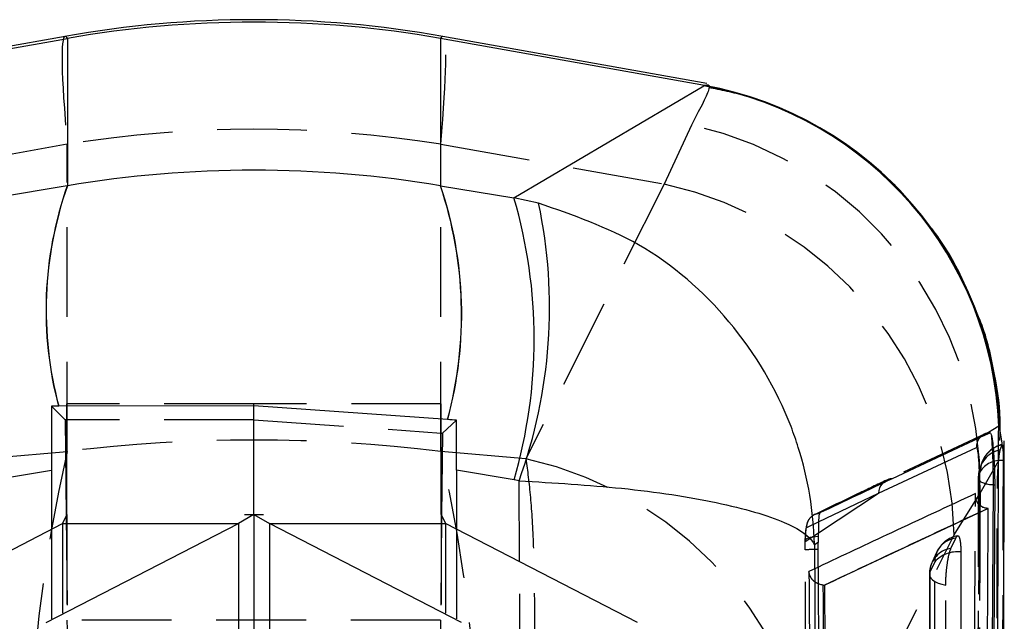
# Model space of a CAD drawing. Extents: x 49 to 390, y 18 to 272.
# Tile 36 of 36: x 368 to 382, y 246 to 255. Entities that reach past the tile are written whole.
import ezdxf

# ---------------------------------------------------------------- set-up
doc = ezdxf.new("R2010")
doc.units = 0
doc.linetypes.add('HIDDEN', pattern=[1.905, 1.27, -0.635])
doc.layers.get('0').update_dxf_attribs({"linetype": 'CONTINUOUS'})

msp = doc.modelspace()

# ---------------------------------------------------------------- linework, layer by layer
at = {"color": 7, "linetype": 'CONTINUOUS'}
for p, q in [((368.7042, 254.6578), (364.9692, 253.9914)), ((377.7877, 253.9914), (374.0527, 254.6578)), ((365.0011, 253.9627), (368.7379, 254.6294)), ((368.7379, 254.6294), (368.7379, 252.5414)), ((374.0189, 254.6294), (374.0189, 252.5414)), ((377.7557, 253.9627), (374.0189, 254.6294)), ((375.0594, 252.3691), (377.7463, 253.9569)), ((377.7463, 253.9569), (377.7557, 253.9627)), ((368.7355, 252.541), (367.6974, 252.3691)), ((368.7355, 252.541), (368.7379, 252.5414)), ((374.0189, 252.5414), (374.0213, 252.541)), ((374.0213, 252.541), (375.0594, 252.3691)), ((375.4085, 252.2944), (375.0594, 252.3691)), ((368.5119, 249.4215), (368.7076, 249.2263)), ((368.6148, 249.4216), (368.6116, 249.4216)), ((371.3784, 249.4229), (368.6148, 249.4216)), ((368.7284, 247.8857), (368.7284, 249.4132)), ((374.1179, 249.2302), (371.3784, 249.4229)), ((371.3784, 247.8857), (371.3784, 249.4132)), ((368.7284, 249.2263), (368.7076, 249.2263)), ((368.7076, 249.2263), (368.7211, 247.8702)), ((374.0284, 247.8857), (374.0284, 249.2323)), ((374.2452, 249.2212), (374.0474, 249.0378)), ((374.1212, 249.23), (374.1179, 249.2302)), ((381.9213, 249.1373), (381.694, 248.9947)), ((381.9338, 249.1284), (381.9213, 249.1373)), ((381.9645, 248.928), (381.9338, 249.1284)), ((374.0284, 249.0391), (374.0474, 249.0378)), ((374.0474, 249.0378), (374.0358, 247.8702)), ((381.694, 248.9947), (381.7993, 249.0441)), ((380.2208, 248.1857), (381.605, 248.8348)), ((381.9703, 238.8783), (382.0007, 248.9282)), ((367.6965, 248.3782), (368.5114, 248.5131)), ((368.5114, 248.5131), (368.5114, 247.6781)), ((375.0603, 248.3782), (374.2454, 248.5131)), ((374.2454, 248.5131), (374.2454, 247.6781)), ((375.1312, 248.3639), (375.0603, 248.3782)), ((381.802, 239.8282), (381.8471, 248.3042)), ((381.8644, 248.3042), (381.8203, 239.8282)), ((381.8471, 248.3042), (381.8644, 248.3042)), ((381.7739, 247.9729), (379.4543, 246.885)), ((381.7676, 247.973), (381.7739, 247.9729)), ((368.7284, 247.8857), (368.6681, 247.7589)), ((371.3784, 247.8857), (371.1583, 247.7589)), ((371.2448, 247.8857), (371.3784, 247.8857)), ((371.3784, 247.8857), (371.5985, 247.7589)), ((371.3784, 247.8857), (371.512, 247.8857)), ((371.3784, 247.8857), (371.3784, 239.4211)), ((374.0284, 247.8857), (374.0887, 247.7589)), ((365.9485, 246.3569), (368.6681, 247.7589)), ((368.4387, 246.3569), (371.1583, 247.7589)), ((368.6681, 247.7589), (371.1583, 247.7589)), ((374.3181, 246.3569), (371.5985, 247.7589)), ((371.5985, 247.7589), (374.0887, 247.7589)), ((376.8083, 246.3569), (374.0887, 247.7589)), ((379.3677, 247.5781), (379.3669, 247.4897)), ((379.3669, 247.4897), (379.314, 247.4541)), ((379.3667, 247.389), (379.3669, 247.4897)), ((379.4385, 246.8855), (379.4527, 246.885)), ((379.4527, 246.885), (379.4543, 246.885)), ((379.4543, 246.885), (379.5076, 240.4734))]:
    msp.add_line(p, q, dxfattribs=at)
at = {"color": 7, "linetype": 'HIDDEN'}
for p, q in [((377.5715, 253.4016), (377.1861, 252.5656)), ((368.7346, 253.1301), (365.5707, 252.5656)), ((368.7346, 248.7798), (368.7346, 253.1301)), ((374.0222, 253.1301), (377.1861, 252.5656)), ((374.0222, 248.7798), (374.0222, 253.1301)), ((377.1861, 252.5656), (375.2285, 248.6725)), ((371.3784, 249.454), (368.7284, 249.454)), ((368.7284, 249.4132), (368.7284, 249.454)), ((374.0284, 249.454), (371.3784, 249.454)), ((371.3784, 249.4132), (371.3784, 249.454)), ((374.0284, 249.2323), (374.0284, 249.454)), ((371.3784, 249.2263), (368.7284, 249.2263)), ((371.3784, 249.2263), (374.0284, 249.0391)), ((381.7213, 249.0252), (380.3369, 248.3729)), ((381.9378, 248.9344), (381.9405, 249.0275)), ((381.9441, 248.8026), (381.9687, 248.8721)), ((381.9811, 248.8197), (381.9645, 248.928)), ((367.5284, 248.6725), (368.7346, 248.7798)), ((375.2285, 248.6725), (374.0222, 248.7798)), ((381.6575, 248.1883), (381.9219, 248.6527)), ((381.6321, 248.4146), (381.6148, 238.9612)), ((381.634, 248.4281), (381.6327, 248.4148)), ((381.6591, 248.4938), (381.634, 248.4281)), ((381.2931, 247.5977), (381.6575, 248.1883)), ((368.7211, 247.8702), (368.7358, 246.3886)), ((368.7284, 247.8857), (368.7284, 233.5903)), ((374.0358, 247.8702), (374.021, 246.3886)), ((374.0284, 247.8857), (374.0284, 233.5903)), ((368.6681, 247.7589), (368.6681, 233.2318)), ((374.0887, 247.7589), (374.0887, 233.2318)), ((379.2037, 247.7036), (379.3709, 247.7829)), ((368.5114, 247.6781), (368.5114, 237.6972)), ((374.2454, 247.6781), (374.2454, 237.6972)), ((379.1823, 247.5021), (379.3681, 247.6244)), ((379.3355, 243.7038), (381.2931, 247.5977)), ((381.2457, 247.4052), (381.3142, 247.5523)), ((381.0462, 247.3563), (380.9777, 247.2091)), ((379.3684, 247.1416), (379.2347, 247.0788)), ((381.0152, 247.2163), (380.9467, 247.0692)), ((380.9398, 247.0378), (380.9403, 237.9307)), ((374.021, 246.3886), (368.7358, 246.3886))]:
    msp.add_line(p, q, dxfattribs=at)
at = {"color": 8, "linetype": 'CONTINUOUS'}
for p, q in [((381.6449, 248.3828), (381.6431, 248.0262)), ((375.1381, 247.2179), (375.1312, 248.3639)), ((379.3681, 247.6244), (380.2208, 248.1857)), ((379.3709, 247.7829), (380.2208, 248.1857)), ((371.1583, 247.7589), (371.1583, 239.4211)), ((371.5985, 247.7589), (371.5985, 239.4211))]:
    msp.add_line(p, q, dxfattribs=at)
at = {"color": 7, "linetype": 'CONTINUOUS', "flags": 128}
msp.add_lwpolyline([(381.694, 248.9947), (381.6388, 248.9688), (381.116, 248.7232), (380.4135, 248.3924)], dxfattribs=at)
at = {"color": 7, "linetype": 'HIDDEN', "flags": 128}
for points in [[(381.9835, 248.6498), (381.9818, 247.918), (381.9747, 244.9703), (381.96, 239.2026)], [(381.634, 248.4281), (381.6327, 247.6911), (381.6274, 244.7431), (381.6162, 238.9734)], [(381.6385, 239.0456), (381.6402, 239.7826), (381.6468, 242.7306), (381.6591, 248.4938)], [(381.8876, 238.7996), (381.8888, 239.5251), (381.8935, 242.4728), (381.902, 248.2536)], [(379.1823, 247.5021), (379.1831, 247.5166), (379.1916, 247.5306), (379.2075, 247.5436), (379.2301, 247.5551), (379.2586, 247.5646), (379.2919, 247.5717), (379.3287, 247.5763), (379.3677, 247.5781)], [(381.3851, 247.3551), (381.3851, 246.6183), (381.3854, 243.6709), (381.3858, 238.191)], [(381.0158, 238.0522), (381.0158, 238.7891), (381.0156, 241.7364), (381.0152, 247.2163)], [(380.9467, 247.0692), (380.9398, 247.0414), (380.9439, 247.0134), (380.9588, 246.9862), (380.9841, 246.9603), (381.0191, 246.9365), (381.0629, 246.9154), (381.1143, 246.8976), (381.172, 246.8836)], [(380.9467, 247.0692), (380.9467, 246.3324), (380.9469, 243.385), (380.9473, 237.9622)], [(381.1725, 237.7766), (381.1725, 238.5134), (381.1723, 241.4607), (381.172, 246.8836)]]:
    msp.add_lwpolyline(points, dxfattribs=at)
at = {"color": 7, "linetype": 'CONTINUOUS'}
for centre, radius, start, end in [((371.3784, 239.6695), 15.225, 79.88125, 100.12504), ((371.3784, 239.6064), 15.2533, 80.0313, 99.9687), ((376.835, 248.9494), 5.0897, 2.11526, 79.6863), ((376.8478, 248.9554), 5.089, 1.94769, 79.72267), ((373.7458, 250.7797), 5.3109, 160.63224, 194.8166), ((373.7553, 250.7811), 5.3172, 160.66747, 194.81426), ((368.6089, 250.7226), 5.7076, 344.84243, 18.58174), ((368.6183, 250.7211), 5.7013, 344.83902, 18.61533), ((368.2386, 250.3722), 7.1072, 343.70657, 16.31859), ((368.4081, 250.8131), 7.1553, 339.98339, 11.94746), ((567.8368, -148.9623), 439.3384, 115.252204, 115.400123)]:
    msp.add_arc(centre, radius, start, end, dxfattribs=at)
at = {"color": 7, "linetype": 'HIDDEN'}
for centre, radius, start, end in [((376.4503, 248.315), 5.2087, 358.6061, 77.56948), ((371.3784, 236.7355), 16.6064, 80.83937, 99.16063), ((376.0753, 247.4657), 5.2194, 1.44858, 77.71238), ((382.0263, 248.4189), 0.3924, 102.10176, 178.64711), ((382.0552, 248.4856), 0.3961, 102.61045, 178.81294), ((382.0644, 248.4825), 0.406, 103.31429, 160.91553), ((389.0184, 244.0983), 20.817, 167.00382, 192.99618), ((353.7385, 244.0983), 20.817, 347.00382, 12.99618), ((374.1181, 243.573), 5.2191, 1.43652, 77.71647), ((382.0387, 248.4139), 0.406, 158.29356, 179.90057), ((381.9469, 248.3107), 0.341, 83.82823, 147.53553), ((380.4225, 248.191), 0.2015, 92.55507, 137.37606), ((381.3595, 247.211), 0.3444, 97.56845, 179.10257), ((381.4143, 247.185), 0.406, 100.6231, 155.03698), ((381.291, 247.0638), 0.3444, 97.56787, 179.10266), ((379.3589, 240.6926), 6.6963, 89.9329, 91.51968), ((381.3383, 246.9176), 0.44, 83.89195, 137.23674), ((381.3458, 247.0378), 0.406, 155.03714, 180.00354)]:
    msp.add_arc(centre, radius, start, end, dxfattribs=at)
at = {"color": 8, "linetype": 'CONTINUOUS'}
msp.add_arc((380.4233, 248.1904), 0.2026, 137.41155, 181.34919, dxfattribs=at)
at = {"color": 7, "linetype": 'HIDDEN'}
for centre, major_axis, ratio, start_param, end_param in [((371.3784, 236.4217), (-2.6738, 18.2361), 0.0262158, 0.0008123, 0.4084132), ((371.3784, 236.4217), (2.6738, 18.2361), 0.0262158, 5.8747721, 6.282373), ((371.3784, 238.3428), (15.225, 0), 0.696093, 1.3962634, 1.7453293), ((368.7252, 240.8103), (0, 6.09), 0.0043634, 4.2755085, 5.8703289), ((374.0317, 240.8103), (0, 6.09), 0.0043634, 0.4128564, 2.0076768)]:
    msp.add_ellipse(centre, major_axis=major_axis, ratio=ratio, start_param=start_param, end_param=end_param, dxfattribs=at)
at = {"color": 8, "linetype": 'CONTINUOUS'}
for major_axis, start_param, end_param in [((-2.6738, 18.2361), 6.2234111, 6.2839977), ((2.6738, 18.2361), 6.282373, 6.3429595)]:
    msp.add_ellipse((371.3784, 236.4217), major_axis=major_axis, ratio=0.0262158, start_param=start_param, end_param=end_param, dxfattribs=at)
at = {"color": 7, "linetype": 'CONTINUOUS'}
for centre, major_axis, ratio, start_param, end_param in [((371.3784, 238.2108), (15.225, 0), 0.9557357, 1.3964826, 1.7451101), ((368.5294, 248.3994), (-0.0005, 4.1152), 0.0043662, 1.3197791, 1.5431487), ((374.6253, 249.4087), (24.9668, 0.0187), 0.0007185, 1.8140594, 1.8181494), ((365.7385, 249.805), (43.3678, -3.0655), 0.0004116, 1.3733928, 1.3763076), ((374.2275, 248.3994), (0.0005, 4.1152), 0.0043662, 4.7400366, 4.9134584)]:
    msp.add_ellipse(centre, major_axis=major_axis, ratio=ratio, start_param=start_param, end_param=end_param, dxfattribs=at)
at = {"color": 7, "linetype": 'HIDDEN'}
for points, knots in [([(377.7557, 253.9627), (377.7993, 253.9753), (377.8878, 254.0008), (377.678, 253.6034), (377.5715, 253.4016)], [0, 0, 0, 0, 0.492278, 1, 1, 1, 1]), ([(381.5781, 250.8164), (381.5101, 250.9858), (381.3445, 251.3987), (380.9543, 251.9964), (380.4192, 252.6141), (379.7773, 253.1435), (379.0605, 253.5536), (378.3905, 253.8214), (377.9555, 253.9045), (377.7765, 253.9388)], [0, 0, 0, 0, 0.1064061, 0.2594432, 0.413521, 0.5819115, 0.7417472, 0.8937899, 1, 1, 1, 1]), ([(381.7993, 249.0441), (381.7796, 249.0415), (381.7376, 249.0359), (381.6893, 249.0118), (381.669, 248.9873), (381.6632, 248.9802)], [0, 0, 0, 0, 0.38570083, 0.82220855, 1, 1, 1, 1]), ([(381.9219, 248.6527), (381.9253, 248.6853), (381.9322, 248.7504), (381.9396, 248.7898), (381.9435, 248.8008), (381.9441, 248.8026)], [0, 0, 0, 0, 0.457278, 0.9144558, 1, 1, 1, 1]), ([(381.9719, 248.8731), (381.973, 248.8743), (381.9764, 248.8781), (381.9794, 248.8511), (381.9808, 248.8244), (381.9811, 248.8197)], [0, 0, 0, 0, 0.2749721, 0.8726478, 1, 1, 1, 1]), ([(381.9811, 248.8197), (381.9818, 248.7994), (381.9834, 248.7544), (381.9835, 248.6869), (381.9835, 248.6498)], [0, 0, 0, 0, 0.4504788, 1, 1, 1, 1]), ([(375.2285, 248.6725), (375.2513, 248.5018), (375.297, 248.1604), (375.3362, 247.4637), (375.3523, 246.653), (375.3443, 245.7424), (375.3124, 244.7491), (375.2577, 243.6916), (375.1801, 242.5893), (375.0819, 241.4742), (374.9664, 240.3759), (374.8777, 239.6885), (374.8333, 239.3448)], [0, 0, 0, 0, 0.1014343, 0.202865, 0.3022118, 0.4015562, 0.5000795, 0.5986014, 0.6992984, 0.7999953, 0.8999969, 1, 1, 1, 1]), ([(381.6789, 248.6113), (381.6781, 248.6088), (381.6754, 248.5993), (381.6668, 248.578), (381.6604, 248.5624)], [0, 0, 0, 0, 0.2683491, 1, 1, 1, 1]), ([(381.902, 248.2536), (381.9025, 248.2931), (381.9034, 248.3746), (381.9098, 248.5074), (381.9168, 248.6002), (381.9211, 248.6444), (381.9219, 248.6527)], [0, 0, 0, 0, 0.2976338, 0.6126129, 0.9272798, 1, 1, 1, 1]), ([(380.3365, 248.3731), (380.2017, 248.3094), (379.8605, 248.1481), (379.5254, 247.9856), (379.3227, 247.8873)], [0, 0, 0, 0, 0.39513946, 1, 1, 1, 1]), ([(381.5476, 240.3808), (381.5483, 240.4969), (381.5519, 241.1044), (381.5672, 243.7046), (381.581, 246.1888), (381.5921, 248.1817)], [0, 0, 0, 0, 0.0446603, 0.2335946, 1, 1, 1, 1]), ([(381.6575, 248.1883), (381.6518, 246.3665), (381.6413, 242.9637), (381.6302, 239.5599), (381.625, 237.9784)], [0, 0, 0, 0, 0.5353793, 1, 1, 1, 1]), ([(381.6431, 248.0262), (381.6431, 248.0222), (381.6406, 247.527), (381.6279, 245.0667), (381.6146, 242.5662), (381.6035, 240.5571), (381.6033, 240.5131)], [0, 0, 0, 0, 0.0015752, 0.1977468, 0.9824332, 1, 1, 1, 1]), ([(379.314, 247.886), (379.314, 247.886), (379.3062, 247.8829), (379.2535, 247.846), (379.2273, 247.8048), (379.2104, 247.7687), (379.2004, 247.7336), (379.1911, 247.6806), (379.1847, 247.6101), (379.1829, 247.5329), (379.1822, 247.5062)], [0, 0, 0, 0, 0.0000301, 0.1501978, 0.2386375, 0.3221827, 0.4055208, 0.5347856, 0.8390877, 1, 1, 1, 1]), ([(379.2037, 247.7037), (379.2065, 247.7304), (379.2121, 247.784), (379.2588, 247.8517), (379.321, 247.8953), (379.3678, 247.9035), (379.3883, 247.9072)], [0, 0, 0, 0, 0.2645291, 0.5290568, 0.7935834, 1, 1, 1, 1]), ([(379.1823, 247.5021), (379.1827, 247.5157), (379.184, 247.562), (379.1881, 247.6296), (379.1952, 247.6888), (379.2008, 247.6987), (379.2037, 247.7036)], [0, 0, 0, 0, 0.1212748, 0.4134912, 0.7070893, 1, 1, 1, 1]), ([(381.3142, 247.5523), (381.3209, 247.564), (381.3357, 247.5898), (381.3566, 247.5829), (381.3736, 247.5338), (381.3835, 247.4533), (381.3846, 247.3849), (381.3851, 247.3551)], [0, 0, 0, 0, 0.1801829, 0.3974935, 0.6148164, 0.8321269, 1, 1, 1, 1]), ([(379.1813, 247.3866), (379.1813, 247.4211), (379.1813, 247.4607), (379.1822, 247.4974), (379.1823, 247.5021)], [0, 0, 0, 0, 0.8727243, 1, 1, 1, 1]), ([(381.172, 246.8836), (381.172, 246.8842), (381.172, 246.9247), (381.1749, 247.012), (381.187, 247.1455), (381.2055, 247.2673), (381.2262, 247.3566), (381.24, 247.391), (381.2457, 247.4052)], [0, 0, 0, 0, 0.0030805, 0.2151713, 0.4272634, 0.6393562, 0.8514512, 1, 1, 1, 1]), ([(379.2352, 239.9491), (379.2341, 240.0844), (379.2286, 240.7611), (379.2092, 243.2402), (379.1934, 245.5841), (379.1813, 247.3866)], [0, 0, 0, 0, 0.05458654, 0.27293275, 1, 1, 1, 1]), ([(375.1999, 237.8707), (375.187, 239.6224), (375.164, 242.7382), (375.146, 245.8539), (375.1381, 247.2179)], [0, 0, 0, 0, 0.562233, 1, 1, 1, 1]), ([(379.2347, 247.0788), (379.2432, 245.9458), (379.2601, 243.6754), (379.28, 241.4051), (379.2899, 240.2677)], [0, 0, 0, 0, 0.49904782, 1, 1, 1, 1]), ([(379.37, 246.903), (379.3579, 246.9083), (379.3215, 246.9242), (379.2728, 246.9716), (379.2435, 247.0269), (379.236, 247.0656), (379.2348, 247.0782), (379.2347, 247.0788)], [0, 0, 0, 0, 0.1431699, 0.4289948, 0.8142929, 0.9901739, 1, 1, 1, 1])]:
    msp.add_open_spline(points, degree=3, knots=knots, dxfattribs=at)
at = {"color": 7, "linetype": 'CONTINUOUS'}
for points, knots in [([(379.314, 247.4541), (379.3138, 247.4589), (379.3019, 247.9237), (379.2056, 248.4962), (378.8314, 249.5736), (378.188, 250.6542), (376.9173, 251.772), (375.8953, 252.1258), (375.4085, 252.2944)], [0, 0, 0, 0, 0.00218936, 0.21325608, 0.26096793, 0.52127454, 0.77197804, 1, 1, 1, 1]), ([(381.9405, 249.0275), (381.942, 249.0655), (381.9528, 249.3462), (381.8682, 249.8797), (381.7461, 250.445), (381.6097, 250.7464), (381.5781, 250.8164)], [0, 0, 0, 0, 0.0625634, 0.4622651, 0.8751603, 1, 1, 1, 1]), ([(381.8775, 239.2668), (381.8863, 241.1739), (381.9015, 244.4634), (381.9154, 247.7542), (381.9213, 249.1373)], [0, 0, 0, 0, 0.57971884, 1, 1, 1, 1]), ([(381.6632, 248.9802), (381.6536, 248.9707), (381.6334, 248.9506), (381.6102, 248.9007), (381.607, 248.8603), (381.605, 248.8348)], [0, 0, 0, 0, 0.2511892, 0.5278087, 1, 1, 1, 1]), ([(381.7993, 249.0441), (381.8045, 249.0411), (381.8113, 249.0371), (381.8185, 249.006), (381.8201, 248.9987)], [0, 0, 0, 0, 0.7657207, 1, 1, 1, 1]), ([(381.8201, 248.9987), (381.823, 248.9838), (381.831, 248.9418), (381.8434, 248.8329), (381.8552, 248.6725), (381.8628, 248.4949), (381.8646, 248.3709), (381.8644, 248.311), (381.8644, 248.3044)], [0, 0, 0, 0, 0.1181442, 0.3326959, 0.546979, 0.7606694, 0.9737072, 1, 1, 1, 1]), ([(381.8471, 248.3046), (381.847, 248.3602), (381.8467, 248.4717), (381.8422, 248.6513), (381.8354, 248.8138), (381.8276, 248.9332), (381.8223, 248.9797), (381.8201, 248.9987)], [0, 0, 0, 0, 0.2132154, 0.4270645, 0.6401453, 0.8536948, 1, 1, 1, 1]), ([(381.605, 248.8348), (381.6052, 248.8349), (381.6083, 248.8363), (381.6149, 248.8252), (381.6245, 248.7743), (381.6332, 248.6944), (381.64, 248.5947), (381.6445, 248.485), (381.6448, 248.4168), (381.6449, 248.3828)], [0, 0, 0, 0, 0.0114352, 0.1767927, 0.3419317, 0.5066685, 0.6709823, 0.835825, 1, 1, 1, 1]), ([(381.8471, 248.3044), (381.822, 248.3057), (381.7718, 248.3081), (381.7073, 248.3261), (381.6597, 248.3517), (381.6499, 248.3726), (381.6449, 248.383)], [0, 0, 0, 0, 0.249999, 0.4999885, 0.7499937, 1, 1, 1, 1]), ([(375.1312, 248.3639), (375.6278, 248.3338), (376.6704, 248.2705), (378.0052, 248.062), (378.7104, 247.8579), (379.1461, 247.6532), (379.2751, 247.544), (379.3136, 247.455), (379.314, 247.4541)], [0, 0, 0, 0, 0.2280192, 0.4787226, 0.7390195, 0.7867429, 0.9978108, 1, 1, 1, 1]), ([(381.7676, 247.973), (381.7547, 247.9738), (381.7255, 247.9759), (381.6806, 247.9932), (381.6299, 248.0322), (381.595, 248.0975), (381.5896, 248.1524), (381.5921, 248.1811), (381.5921, 248.1817)], [0, 0, 0, 0, 0.0844761, 0.1914934, 0.3607235, 0.6670609, 0.9934894, 1, 1, 1, 1]), ([(379.4527, 246.885), (379.8368, 247.0665), (380.6056, 247.4301), (381.3794, 247.7928), (381.7675, 247.9729), (381.7676, 247.973)], [0, 0, 0, 0, 0.4994087, 0.9999387, 1, 1, 1, 1]), ([(381.7304, 240.5701), (381.7308, 240.6381), (381.7342, 241.1974), (381.7492, 243.665), (381.763, 246.0646), (381.7739, 247.9729)], [0, 0, 0, 0, 0.0275737, 0.2266558, 1, 1, 1, 1]), ([(379.3883, 247.9072), (379.3842, 247.8995), (379.3759, 247.884), (379.3703, 247.7905), (379.3686, 247.6798), (379.3679, 247.6023), (379.3677, 247.5781)], [0, 0, 0, 0, 0.2842058, 0.5759958, 0.8678196, 1, 1, 1, 1]), ([(379.314, 247.4541), (379.3216, 246.0222), (379.3369, 243.1711), (379.3553, 240.32), (379.3645, 238.9008)], [0, 0, 0, 0, 0.50223303, 1, 1, 1, 1]), ([(379.4183, 239.9514), (379.4172, 240.0867), (379.412, 240.7634), (379.3934, 243.2425), (379.3783, 245.5864), (379.3667, 247.389)], [0, 0, 0, 0, 0.0545862, 0.272931, 1, 1, 1, 1]), ([(379.4385, 246.8855), (379.4189, 246.8877), (379.3942, 246.8905), (379.3742, 246.9008), (379.37, 246.903)], [0, 0, 0, 0, 0.7908232, 1, 1, 1, 1]), ([(379.4903, 240.4724), (379.4903, 240.4727), (379.4813, 241.5422), (379.4623, 243.6797), (379.4465, 245.817), (379.4385, 246.8853), (379.4385, 246.8855)], [0, 0, 0, 0, 0.0001558, 0.5002797, 0.9999224, 1, 1, 1, 1])]:
    msp.add_open_spline(points, degree=3, knots=knots, dxfattribs=at)
at = {"color": 8, "linetype": 'CONTINUOUS'}
msp.add_open_spline([(381.5921, 248.1817), (381.1955, 247.9972), (380.4516, 247.6512), (379.7131, 247.3038), (379.3684, 247.1416)], degree=3, knots=[0, 0, 0, 0, 0.5332015, 1, 1, 1, 1], dxfattribs=at)

doc.saveas('drawing.dxf')
